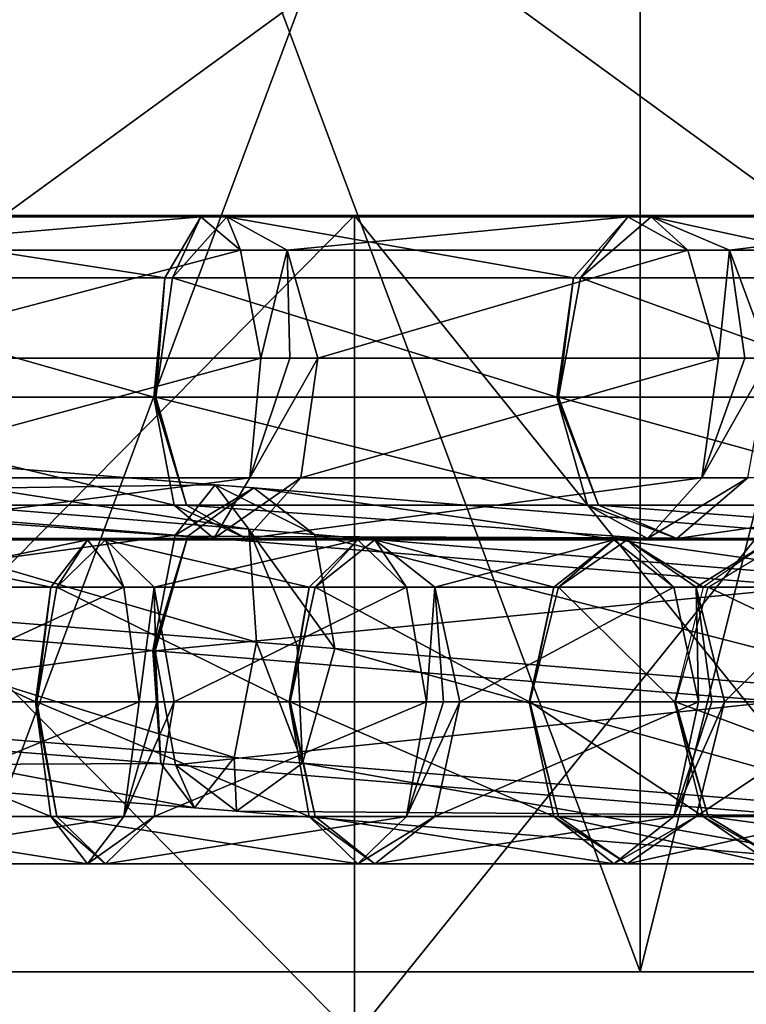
# Model space of a CAD drawing. Header units: millimetres. Extents: x -28.2 to 28.2, y -5.4 to 32.5.
# Tile 21 of 40: x 4.2 to 7.6, y 16.1 to 20.7. Entities that reach past the tile are written whole.
import ezdxf

# ---------------------------------------------------------------- set-up
doc = ezdxf.new("R2010")
doc.units = ezdxf.units.MM
doc.header["$LTSCALE"] = 81.481481
for name, color, linetype in [('10', 7, 'CONTINUOUS'), ('201', 7, 'CONTINUOUS'), ('202', 7, 'CONTINUOUS'), ('203', 7, 'CONTINUOUS'), ('204', 7, 'CONTINUOUS'), ('205', 7, 'CONTINUOUS'), ('206', 7, 'CONTINUOUS'), ('207', 7, 'CONTINUOUS'), ('208', 7, 'CONTINUOUS'), ('209', 7, 'CONTINUOUS'), ('210', 7, 'CONTINUOUS'), ('211', 7, 'CONTINUOUS'), ('212', 7, 'CONTINUOUS'), ('213', 7, 'CONTINUOUS'), ('214', 7, 'CONTINUOUS'), ('215', 7, 'CONTINUOUS'), ('216', 7, 'CONTINUOUS'), ('217', 7, 'CONTINUOUS'), ('272', 7, 'CONTINUOUS'), ('273', 7, 'CONTINUOUS'), ('274', 7, 'CONTINUOUS'), ('275', 7, 'CONTINUOUS'), ('276', 7, 'CONTINUOUS'), ('277', 7, 'CONTINUOUS'), ('3', 7, 'CONTINUOUS'), ('353', 7, 'CONTINUOUS'), ('354', 7, 'CONTINUOUS'), ('355', 7, 'CONTINUOUS'), ('356', 7, 'CONTINUOUS'), ('357', 7, 'CONTINUOUS'), ('358', 7, 'CONTINUOUS'), ('359', 7, 'CONTINUOUS'), ('360', 7, 'CONTINUOUS'), ('361', 7, 'CONTINUOUS'), ('362', 7, 'CONTINUOUS'), ('4', 7, 'CONTINUOUS'), ('5', 7, 'CONTINUOUS'), ('6', 7, 'CONTINUOUS'), ('7', 7, 'CONTINUOUS'), ('8', 7, 'CONTINUOUS')]:
    doc.layers.add(name, color=color, linetype=linetype)

msp = doc.modelspace()

# ---------------------------------------------------------------- linework, layer by layer
at = {"layer": '10', "color": 7, "linetype": 'Continuous'}
for points in [[(5.75, 19.8, -9.9593), (5.75, 16, -9.9593), (1.9969, 16, -11.3253), (5.75, 19.8, -9.9593)], [(1.9969, 19.8, -11.3253), (5.75, 19.8, -9.9593), (1.9969, 16, -11.3253), (1.9969, 19.8, -11.3253)], [(5.75, 19.8, -9.9593), (8.8095, 19.8, -7.3921), (5.75, 16, -9.9593), (5.75, 19.8, -9.9593)], [(8.8095, 19.8, -7.3921), (8.8095, 16, -7.3921), (5.75, 16, -9.9593), (8.8095, 19.8, -7.3921)]]:
    msp.add_3dface(points, dxfattribs=at)
at = {"layer": '201', "linetype": 'Continuous'}
for points in [[(3.1241, 18.0803, 11.2939), (3.2934, 18.3, 11.7964), (4.3455, 18.0803, 10.8825), (3.1241, 18.0803, 11.2939)], [(4.3455, 18.0803, 10.8825), (3.2934, 18.3, 11.7964), (4.5147, 18.3, 11.3851), (4.3455, 18.0803, 10.8825)], [(3.2934, 18.3, 11.7964), (3.4627, 18.0803, 12.299), (4.5147, 18.3, 11.3851), (3.2934, 18.3, 11.7964)], [(4.5147, 18.3, 11.3851), (3.4627, 18.0803, 12.299), (4.684, 18.0803, 11.8876), (4.5147, 18.3, 11.3851)], [(3.054, 17.55, 11.0857), (3.1241, 18.0803, 11.2939), (4.2753, 17.55, 10.6743), (3.054, 17.55, 11.0857)], [(4.2753, 17.55, 10.6743), (3.1241, 18.0803, 11.2939), (4.3455, 18.0803, 10.8825), (4.2753, 17.55, 10.6743)], [(3.4627, 18.0803, 12.299), (3.5328, 17.55, 12.5072), (4.684, 18.0803, 11.8876), (3.4627, 18.0803, 12.299)], [(4.684, 18.0803, 11.8876), (3.5328, 17.55, 12.5072), (4.7542, 17.55, 12.0958), (4.684, 18.0803, 11.8876)]]:
    msp.add_3dface(points, dxfattribs=at)
at = {"layer": '202', "linetype": 'Continuous'}
for points in [[(3.1241, 17.0197, 11.2939), (3.054, 17.55, 11.0857), (4.3455, 17.0197, 10.8825), (3.1241, 17.0197, 11.2939)], [(3.054, 17.55, 11.0857), (4.2753, 17.55, 10.6743), (4.3455, 17.0197, 10.8825), (3.054, 17.55, 11.0857)], [(4.7542, 17.55, 12.0958), (3.4627, 17.0197, 12.299), (4.684, 17.0197, 11.8876), (4.7542, 17.55, 12.0958)], [(3.5328, 17.55, 12.5072), (3.4627, 17.0197, 12.299), (4.7542, 17.55, 12.0958), (3.5328, 17.55, 12.5072)], [(4.5147, 16.8, 11.3851), (3.1241, 17.0197, 11.2939), (4.3455, 17.0197, 10.8825), (4.5147, 16.8, 11.3851)], [(3.2934, 16.8, 11.7964), (3.1241, 17.0197, 11.2939), (4.5147, 16.8, 11.3851), (3.2934, 16.8, 11.7964)], [(4.684, 17.0197, 11.8876), (3.2934, 16.8, 11.7964), (4.5147, 16.8, 11.3851), (4.684, 17.0197, 11.8876)], [(3.4627, 17.0197, 12.299), (3.2934, 16.8, 11.7964), (4.684, 17.0197, 11.8876), (3.4627, 17.0197, 12.299)]]:
    msp.add_3dface(points, dxfattribs=at)
at = {"layer": '203', "linetype": 'Continuous'}
for points in [[(4.3455, 18.0803, 10.8825), (4.5147, 18.3, 11.3851), (4.3736, 18.0803, 10.8712), (4.3455, 18.0803, 10.8825)], [(4.3736, 18.0803, 10.8712), (4.5147, 18.3, 11.3851), (4.5983, 18.3, 11.3515), (4.3736, 18.0803, 10.8712)], [(4.5147, 18.3, 11.3851), (4.684, 18.0803, 11.8876), (4.5983, 18.3, 11.3515), (4.5147, 18.3, 11.3851)], [(4.5983, 18.3, 11.3515), (4.684, 18.0803, 11.8876), (4.823, 18.0803, 11.8319), (4.5983, 18.3, 11.3515)], [(4.2753, 17.55, 10.6743), (4.3455, 18.0803, 10.8825), (4.278, 17.55, 10.6733), (4.2753, 17.55, 10.6743)], [(4.278, 17.55, 10.6733), (4.3455, 18.0803, 10.8825), (4.2806, 17.55, 10.6722), (4.278, 17.55, 10.6733)], [(4.2806, 17.55, 10.6722), (4.3455, 18.0803, 10.8825), (4.3736, 18.0803, 10.8712), (4.2806, 17.55, 10.6722)], [(4.684, 18.0803, 11.8876), (4.7542, 17.55, 12.0958), (4.823, 18.0803, 11.8319), (4.684, 18.0803, 11.8876)], [(4.823, 18.0803, 11.8319), (4.7542, 17.55, 12.0958), (4.836, 17.55, 12.0656), (4.823, 18.0803, 11.8319)], [(4.9161, 17.55, 12.0309), (4.823, 18.0803, 11.8319), (4.836, 17.55, 12.0656), (4.9161, 17.55, 12.0309)]]:
    msp.add_3dface(points, dxfattribs=at)
at = {"layer": '204', "linetype": 'Continuous'}
for points in [[(4.3455, 17.0197, 10.8825), (4.2753, 17.55, 10.6743), (4.3736, 17.0197, 10.8712), (4.3455, 17.0197, 10.8825)], [(4.2753, 17.55, 10.6743), (4.278, 17.55, 10.6733), (4.3736, 17.0197, 10.8712), (4.2753, 17.55, 10.6743)], [(4.278, 17.55, 10.6733), (4.2806, 17.55, 10.6722), (4.3736, 17.0197, 10.8712), (4.278, 17.55, 10.6733)], [(4.9161, 17.55, 12.0309), (4.684, 17.0197, 11.8876), (4.823, 17.0197, 11.8319), (4.9161, 17.55, 12.0309)], [(4.684, 17.0197, 11.8876), (4.9161, 17.55, 12.0309), (4.836, 17.55, 12.0656), (4.684, 17.0197, 11.8876)], [(4.7542, 17.55, 12.0958), (4.684, 17.0197, 11.8876), (4.836, 17.55, 12.0656), (4.7542, 17.55, 12.0958)], [(4.5983, 16.8, 11.3515), (4.3455, 17.0197, 10.8825), (4.3736, 17.0197, 10.8712), (4.5983, 16.8, 11.3515)], [(4.5147, 16.8, 11.3851), (4.3455, 17.0197, 10.8825), (4.5983, 16.8, 11.3515), (4.5147, 16.8, 11.3851)], [(4.823, 17.0197, 11.8319), (4.5147, 16.8, 11.3851), (4.5983, 16.8, 11.3515), (4.823, 17.0197, 11.8319)], [(4.684, 17.0197, 11.8876), (4.5147, 16.8, 11.3851), (4.823, 17.0197, 11.8319), (4.684, 17.0197, 11.8876)]]:
    msp.add_3dface(points, dxfattribs=at)
at = {"layer": '205', "linetype": 'Continuous'}
for points in [[(4.3736, 18.0803, 10.8712), (4.5983, 18.3, 11.3515), (5.541, 18.0803, 10.3251), (4.3736, 18.0803, 10.8712)], [(4.5983, 18.3, 11.3515), (4.823, 18.0803, 11.8319), (5.7657, 18.3, 10.8055), (4.5983, 18.3, 11.3515)], [(5.541, 18.0803, 10.3251), (4.5983, 18.3, 11.3515), (5.7657, 18.3, 10.8055), (5.541, 18.0803, 10.3251)], [(5.7657, 18.3, 10.8055), (4.823, 18.0803, 11.8319), (5.9904, 18.0803, 11.2859), (5.7657, 18.3, 10.8055)], [(4.2806, 17.55, 10.6722), (4.3736, 18.0803, 10.8712), (5.448, 17.55, 10.1261), (4.2806, 17.55, 10.6722)], [(5.448, 17.55, 10.1261), (4.3736, 18.0803, 10.8712), (5.541, 18.0803, 10.3251), (5.448, 17.55, 10.1261)], [(4.823, 18.0803, 11.8319), (4.9161, 17.55, 12.0309), (5.9904, 18.0803, 11.2859), (4.823, 18.0803, 11.8319)], [(5.9904, 18.0803, 11.2859), (4.9161, 17.55, 12.0309), (6.0835, 17.55, 11.4848), (5.9904, 18.0803, 11.2859)]]:
    msp.add_3dface(points, dxfattribs=at)
at = {"layer": '206', "linetype": 'Continuous'}
for points in [[(4.3736, 17.0197, 10.8712), (4.2806, 17.55, 10.6722), (5.541, 17.0197, 10.3251), (4.3736, 17.0197, 10.8712)], [(4.2806, 17.55, 10.6722), (5.448, 17.55, 10.1261), (5.541, 17.0197, 10.3251), (4.2806, 17.55, 10.6722)], [(6.0835, 17.55, 11.4848), (4.823, 17.0197, 11.8319), (5.9904, 17.0197, 11.2859), (6.0835, 17.55, 11.4848)], [(4.9161, 17.55, 12.0309), (4.823, 17.0197, 11.8319), (6.0835, 17.55, 11.4848), (4.9161, 17.55, 12.0309)], [(4.5983, 16.8, 11.3515), (4.3736, 17.0197, 10.8712), (5.7657, 16.8, 10.8055), (4.5983, 16.8, 11.3515)], [(5.7657, 16.8, 10.8055), (4.3736, 17.0197, 10.8712), (5.541, 17.0197, 10.3251), (5.7657, 16.8, 10.8055)], [(5.9904, 17.0197, 11.2859), (4.5983, 16.8, 11.3515), (5.7657, 16.8, 10.8055), (5.9904, 17.0197, 11.2859)], [(4.823, 17.0197, 11.8319), (4.5983, 16.8, 11.3515), (5.9904, 17.0197, 11.2859), (4.823, 17.0197, 11.8319)]]:
    msp.add_3dface(points, dxfattribs=at)
at = {"layer": '207', "linetype": 'Continuous'}
for points in [[(5.541, 18.0803, 10.3251), (5.7657, 18.3, 10.8055), (5.5678, 18.0803, 10.3107), (5.541, 18.0803, 10.3251)], [(5.5678, 18.0803, 10.3107), (5.7657, 18.3, 10.8055), (5.845, 18.3, 10.7628), (5.5678, 18.0803, 10.3107)], [(5.7657, 18.3, 10.8055), (5.9904, 18.0803, 11.2859), (5.845, 18.3, 10.7628), (5.7657, 18.3, 10.8055)], [(5.845, 18.3, 10.7628), (5.9904, 18.0803, 11.2859), (6.1223, 18.0803, 11.2149), (5.845, 18.3, 10.7628)], [(5.448, 17.55, 10.1261), (5.541, 18.0803, 10.3251), (5.4505, 17.55, 10.1249), (5.448, 17.55, 10.1261)], [(5.4505, 17.55, 10.1249), (5.541, 18.0803, 10.3251), (5.4529, 17.55, 10.1235), (5.4505, 17.55, 10.1249)], [(5.4529, 17.55, 10.1235), (5.541, 18.0803, 10.3251), (5.5678, 18.0803, 10.3107), (5.4529, 17.55, 10.1235)], [(5.9904, 18.0803, 11.2859), (6.0835, 17.55, 11.4848), (6.1223, 18.0803, 11.2149), (5.9904, 18.0803, 11.2859)], [(6.1223, 18.0803, 11.2149), (6.0835, 17.55, 11.4848), (6.1615, 17.55, 11.4457), (6.1223, 18.0803, 11.2149)], [(6.2371, 17.55, 11.4021), (6.1223, 18.0803, 11.2149), (6.1615, 17.55, 11.4457), (6.2371, 17.55, 11.4021)]]:
    msp.add_3dface(points, dxfattribs=at)
at = {"layer": '208', "linetype": 'Continuous'}
for points in [[(5.541, 17.0197, 10.3251), (5.448, 17.55, 10.1261), (5.5678, 17.0197, 10.3107), (5.541, 17.0197, 10.3251)], [(5.448, 17.55, 10.1261), (5.4505, 17.55, 10.1249), (5.5678, 17.0197, 10.3107), (5.448, 17.55, 10.1261)], [(5.4505, 17.55, 10.1249), (5.4529, 17.55, 10.1235), (5.5678, 17.0197, 10.3107), (5.4505, 17.55, 10.1249)], [(6.0835, 17.55, 11.4848), (5.9904, 17.0197, 11.2859), (6.1615, 17.55, 11.4457), (6.0835, 17.55, 11.4848)], [(5.9904, 17.0197, 11.2859), (6.2371, 17.55, 11.4021), (6.1615, 17.55, 11.4457), (5.9904, 17.0197, 11.2859)], [(6.2371, 17.55, 11.4021), (5.9904, 17.0197, 11.2859), (6.1223, 17.0197, 11.2149), (6.2371, 17.55, 11.4021)], [(5.845, 16.8, 10.7628), (5.541, 17.0197, 10.3251), (5.5678, 17.0197, 10.3107), (5.845, 16.8, 10.7628)], [(5.7657, 16.8, 10.8055), (5.541, 17.0197, 10.3251), (5.845, 16.8, 10.7628), (5.7657, 16.8, 10.8055)], [(6.1223, 17.0197, 11.2149), (5.7657, 16.8, 10.8055), (5.845, 16.8, 10.7628), (6.1223, 17.0197, 11.2149)], [(5.9904, 17.0197, 11.2859), (5.7657, 16.8, 10.8055), (6.1223, 17.0197, 11.2149), (5.9904, 17.0197, 11.2859)]]:
    msp.add_3dface(points, dxfattribs=at)
at = {"layer": '209', "linetype": 'Continuous'}
for points in [[(5.5678, 18.0803, 10.3107), (5.845, 18.3, 10.7628), (6.6728, 18.0803, 9.633), (5.5678, 18.0803, 10.3107)], [(6.6728, 18.0803, 9.633), (5.845, 18.3, 10.7628), (6.9501, 18.3, 10.0851), (6.6728, 18.0803, 9.633)], [(5.845, 18.3, 10.7628), (6.1223, 18.0803, 11.2149), (6.9501, 18.3, 10.0851), (5.845, 18.3, 10.7628)], [(6.9501, 18.3, 10.0851), (6.1223, 18.0803, 11.2149), (7.2273, 18.0803, 10.5371), (6.9501, 18.3, 10.0851)], [(5.4529, 17.55, 10.1235), (5.5678, 18.0803, 10.3107), (6.558, 17.55, 9.4457), (5.4529, 17.55, 10.1235)], [(6.558, 17.55, 9.4457), (5.5678, 18.0803, 10.3107), (6.6728, 18.0803, 9.633), (6.558, 17.55, 9.4457)], [(6.1223, 18.0803, 11.2149), (6.2371, 17.55, 11.4021), (7.2273, 18.0803, 10.5371), (6.1223, 18.0803, 11.2149)], [(7.2273, 18.0803, 10.5371), (6.2371, 17.55, 11.4021), (7.3422, 17.55, 10.7244), (7.2273, 18.0803, 10.5371)]]:
    msp.add_3dface(points, dxfattribs=at)
at = {"layer": '210', "linetype": 'Continuous'}
for points in [[(5.5678, 17.0197, 10.3107), (5.4529, 17.55, 10.1235), (6.6728, 17.0197, 9.633), (5.5678, 17.0197, 10.3107)], [(5.4529, 17.55, 10.1235), (6.558, 17.55, 9.4457), (6.6728, 17.0197, 9.633), (5.4529, 17.55, 10.1235)], [(7.3422, 17.55, 10.7244), (6.1223, 17.0197, 11.2149), (7.2273, 17.0197, 10.5371), (7.3422, 17.55, 10.7244)], [(6.2371, 17.55, 11.4021), (6.1223, 17.0197, 11.2149), (7.3422, 17.55, 10.7244), (6.2371, 17.55, 11.4021)], [(6.9501, 16.8, 10.0851), (5.5678, 17.0197, 10.3107), (6.6728, 17.0197, 9.633), (6.9501, 16.8, 10.0851)], [(5.845, 16.8, 10.7628), (5.5678, 17.0197, 10.3107), (6.9501, 16.8, 10.0851), (5.845, 16.8, 10.7628)], [(7.2273, 17.0197, 10.5371), (5.845, 16.8, 10.7628), (6.9501, 16.8, 10.0851), (7.2273, 17.0197, 10.5371)], [(6.1223, 17.0197, 11.2149), (5.845, 16.8, 10.7628), (7.2273, 17.0197, 10.5371), (6.1223, 17.0197, 11.2149)]]:
    msp.add_3dface(points, dxfattribs=at)
at = {"layer": '211', "linetype": 'Continuous'}
for points in [[(6.6728, 18.0803, 9.633), (6.9501, 18.3, 10.0851), (6.6937, 18.0803, 9.6188), (6.6728, 18.0803, 9.633)], [(6.6937, 18.0803, 9.6188), (6.9501, 18.3, 10.0851), (7.0122, 18.3, 10.0429), (6.6937, 18.0803, 9.6188)], [(6.9501, 18.3, 10.0851), (7.2273, 18.0803, 10.5371), (7.0122, 18.3, 10.0429), (6.9501, 18.3, 10.0851)], [(7.0122, 18.3, 10.0429), (7.2273, 18.0803, 10.5371), (7.3306, 18.0803, 10.467), (7.0122, 18.3, 10.0429)], [(6.558, 17.55, 9.4457), (6.6728, 18.0803, 9.633), (6.5599, 17.55, 9.4445), (6.558, 17.55, 9.4457)], [(6.5599, 17.55, 9.4445), (6.6728, 18.0803, 9.633), (6.5618, 17.55, 9.4431), (6.5599, 17.55, 9.4445)], [(6.5618, 17.55, 9.4431), (6.6728, 18.0803, 9.633), (6.6937, 18.0803, 9.6188), (6.5618, 17.55, 9.4431)], [(7.2273, 18.0803, 10.5371), (7.3422, 17.55, 10.7244), (7.3306, 18.0803, 10.467), (7.2273, 18.0803, 10.5371)], [(7.3306, 18.0803, 10.467), (7.3422, 17.55, 10.7244), (7.4033, 17.55, 10.6849), (7.3306, 18.0803, 10.467)], [(7.4625, 17.55, 10.6426), (7.3306, 18.0803, 10.467), (7.4033, 17.55, 10.6849), (7.4625, 17.55, 10.6426)]]:
    msp.add_3dface(points, dxfattribs=at)
at = {"layer": '212', "linetype": 'Continuous'}
for points in [[(6.558, 17.55, 9.4457), (6.5599, 17.55, 9.4445), (6.6937, 17.0197, 9.6188), (6.558, 17.55, 9.4457)], [(6.6728, 17.0197, 9.633), (6.558, 17.55, 9.4457), (6.6937, 17.0197, 9.6188), (6.6728, 17.0197, 9.633)], [(6.5599, 17.55, 9.4445), (6.5618, 17.55, 9.4431), (6.6937, 17.0197, 9.6188), (6.5599, 17.55, 9.4445)], [(7.4625, 17.55, 10.6426), (7.2273, 17.0197, 10.5371), (7.3306, 17.0197, 10.467), (7.4625, 17.55, 10.6426)], [(7.2273, 17.0197, 10.5371), (7.4625, 17.55, 10.6426), (7.4033, 17.55, 10.6849), (7.2273, 17.0197, 10.5371)], [(7.3422, 17.55, 10.7244), (7.2273, 17.0197, 10.5371), (7.4033, 17.55, 10.6849), (7.3422, 17.55, 10.7244)], [(7.0122, 16.8, 10.0429), (6.6728, 17.0197, 9.633), (6.6937, 17.0197, 9.6188), (7.0122, 16.8, 10.0429)], [(6.9501, 16.8, 10.0851), (6.6728, 17.0197, 9.633), (7.0122, 16.8, 10.0429), (6.9501, 16.8, 10.0851)], [(7.3306, 17.0197, 10.467), (6.9501, 16.8, 10.0851), (7.0122, 16.8, 10.0429), (7.3306, 17.0197, 10.467)], [(7.2273, 17.0197, 10.5371), (6.9501, 16.8, 10.0851), (7.3306, 17.0197, 10.467), (7.2273, 17.0197, 10.5371)]]:
    msp.add_3dface(points, dxfattribs=at)
at = {"layer": '213', "linetype": 'Continuous'}
for points in [[(6.6937, 18.0803, 9.6188), (7.0122, 18.3, 10.0429), (7.363, 18.0803, 9.1163), (6.6937, 18.0803, 9.6188)], [(7.363, 18.0803, 9.1163), (7.0122, 18.3, 10.0429), (7.6814, 18.3, 9.5404), (7.363, 18.0803, 9.1163)], [(7.0122, 18.3, 10.0429), (7.3306, 18.0803, 10.467), (7.6814, 18.3, 9.5404), (7.0122, 18.3, 10.0429)], [(7.6814, 18.3, 9.5404), (7.3306, 18.0803, 10.467), (7.9999, 18.0803, 9.9645), (7.6814, 18.3, 9.5404)], [(6.5618, 17.55, 9.4431), (6.6937, 18.0803, 9.6188), (7.2311, 17.55, 8.9406), (6.5618, 17.55, 9.4431)], [(7.2311, 17.55, 8.9406), (6.6937, 18.0803, 9.6188), (7.363, 18.0803, 9.1163), (7.2311, 17.55, 8.9406)], [(7.3306, 18.0803, 10.467), (7.4625, 17.55, 10.6426), (7.9999, 18.0803, 9.9645), (7.3306, 18.0803, 10.467)], [(7.9999, 18.0803, 9.9645), (7.4625, 17.55, 10.6426), (8.1317, 17.55, 10.1401), (7.9999, 18.0803, 9.9645)]]:
    msp.add_3dface(points, dxfattribs=at)
at = {"layer": '214', "linetype": 'Continuous'}
for points in [[(6.6937, 17.0197, 9.6188), (6.5618, 17.55, 9.4431), (7.363, 17.0197, 9.1163), (6.6937, 17.0197, 9.6188)], [(6.5618, 17.55, 9.4431), (7.2311, 17.55, 8.9406), (7.363, 17.0197, 9.1163), (6.5618, 17.55, 9.4431)], [(8.1317, 17.55, 10.1401), (7.3306, 17.0197, 10.467), (7.9999, 17.0197, 9.9645), (8.1317, 17.55, 10.1401)], [(7.4625, 17.55, 10.6426), (7.3306, 17.0197, 10.467), (8.1317, 17.55, 10.1401), (7.4625, 17.55, 10.6426)], [(7.6814, 16.8, 9.5404), (6.6937, 17.0197, 9.6188), (7.363, 17.0197, 9.1163), (7.6814, 16.8, 9.5404)], [(7.0122, 16.8, 10.0429), (6.6937, 17.0197, 9.6188), (7.6814, 16.8, 9.5404), (7.0122, 16.8, 10.0429)], [(7.9999, 17.0197, 9.9645), (7.0122, 16.8, 10.0429), (7.6814, 16.8, 9.5404), (7.9999, 17.0197, 9.9645)], [(7.3306, 17.0197, 10.467), (7.0122, 16.8, 10.0429), (7.9999, 17.0197, 9.9645), (7.3306, 17.0197, 10.467)]]:
    msp.add_3dface(points, dxfattribs=at)
at = {"layer": '215', "linetype": 'Continuous'}
for points in [[(7.3862, 17.0197, 9.0967), (7.2311, 17.55, 8.9406), (7.2333, 17.55, 8.9388), (7.3862, 17.0197, 9.0967)], [(7.363, 17.0197, 9.1163), (7.2311, 17.55, 8.9406), (7.3862, 17.0197, 9.0967), (7.363, 17.0197, 9.1163)], [(7.2354, 17.55, 8.937), (7.3862, 17.0197, 9.0967), (7.2333, 17.55, 8.9388), (7.2354, 17.55, 8.937)], [(7.7503, 16.8, 9.4823), (7.363, 17.0197, 9.1163), (7.3862, 17.0197, 9.0967), (7.7503, 16.8, 9.4823)], [(7.6814, 16.8, 9.5404), (7.363, 17.0197, 9.1163), (7.7503, 16.8, 9.4823), (7.6814, 16.8, 9.5404)]]:
    msp.add_3dface(points, dxfattribs=at)
at = {"layer": '216', "linetype": 'Continuous'}
for points in [[(7.7503, 18.3, 9.4823), (8.6516, 18.0803, 7.9021), (7.3862, 18.0803, 9.0967), (7.7503, 18.3, 9.4823)], [(8.5008, 17.55, 7.7424), (7.2354, 17.55, 8.937), (7.3862, 18.0803, 9.0967), (8.5008, 17.55, 7.7424)], [(8.6516, 18.0803, 7.9021), (8.5008, 17.55, 7.7424), (7.3862, 18.0803, 9.0967), (8.6516, 18.0803, 7.9021)]]:
    msp.add_3dface(points, dxfattribs=at)
at = {"layer": '217', "linetype": 'Continuous'}
for points in [[(7.3862, 17.0197, 9.0967), (7.2354, 17.55, 8.937), (8.6516, 17.0197, 7.9021), (7.3862, 17.0197, 9.0967)], [(7.2354, 17.55, 8.937), (8.5008, 17.55, 7.7424), (8.6516, 17.0197, 7.9021), (7.2354, 17.55, 8.937)], [(9.0157, 16.8, 8.2877), (7.3862, 17.0197, 9.0967), (8.6516, 17.0197, 7.9021), (9.0157, 16.8, 8.2877)], [(7.7503, 16.8, 9.4823), (7.3862, 17.0197, 9.0967), (9.0157, 16.8, 8.2877), (7.7503, 16.8, 9.4823)]]:
    msp.add_3dface(points, dxfattribs=at)
at = {"layer": '272', "linetype": 'Continuous'}
for points in [[(4.9787, 18.3172, -10.6003), (8.1651, 18.3041, -9.1184), (5.284, 18.54, -11.0324), (4.9787, 18.3172, -10.6003)], [(5.284, 18.54, -11.0324), (8.4471, 18.0886, -9.5695), (5.566, 18.3245, -11.4835), (5.284, 18.54, -11.0324)], [(8.1651, 18.3041, -9.1184), (8.4471, 18.0886, -9.5695), (5.284, 18.54, -11.0324), (8.1651, 18.3041, -9.1184)], [(8.4471, 18.0886, -9.5695), (8.5408, 17.561, -9.7755), (5.566, 18.3245, -11.4835), (8.4471, 18.0886, -9.5695)], [(5.566, 18.3245, -11.4835), (8.5408, 17.561, -9.7755), (5.6596, 17.797, -11.6894), (5.566, 18.3245, -11.4835)], [(4.829, 17.7866, -10.4404), (7.8598, 18.0813, -8.6863), (4.9787, 18.3172, -10.6003), (4.829, 17.7866, -10.4404)], [(7.8598, 18.0813, -8.6863), (8.1651, 18.3041, -9.1184), (4.9787, 18.3172, -10.6003), (7.8598, 18.0813, -8.6863)], [(7.7102, 17.5507, -8.5264), (7.8598, 18.0813, -8.6863), (4.829, 17.7866, -10.4404), (7.7102, 17.5507, -8.5264)]]:
    msp.add_3dface(points, dxfattribs=at)
at = {"layer": '273', "linetype": 'Continuous'}
for points in [[(7.7102, 17.5507, -8.5264), (4.829, 17.7866, -10.4404), (4.9227, 17.259, -10.6464), (7.7102, 17.5507, -8.5264)], [(5.6596, 17.797, -11.6894), (8.3911, 17.0304, -9.6156), (5.51, 17.2664, -11.5296), (5.6596, 17.797, -11.6894)], [(8.5408, 17.561, -9.7755), (8.3911, 17.0304, -9.6156), (5.6596, 17.797, -11.6894), (8.5408, 17.561, -9.7755)], [(7.8038, 17.0231, -8.7324), (7.7102, 17.5507, -8.5264), (4.9227, 17.259, -10.6464), (7.8038, 17.0231, -8.7324)], [(5.2047, 17.0435, -11.0975), (7.8038, 17.0231, -8.7324), (4.9227, 17.259, -10.6464), (5.2047, 17.0435, -11.0975)], [(5.51, 17.2664, -11.5296), (8.0858, 16.8076, -9.1835), (5.2047, 17.0435, -11.0975), (5.51, 17.2664, -11.5296)], [(8.3911, 17.0304, -9.6156), (8.0858, 16.8076, -9.1835), (5.51, 17.2664, -11.5296), (8.3911, 17.0304, -9.6156)], [(8.0858, 16.8076, -9.1835), (7.8038, 17.0231, -8.7324), (5.2047, 17.0435, -11.0975), (8.0858, 16.8076, -9.1835)]]:
    msp.add_3dface(points, dxfattribs=at)
at = {"layer": '274', "linetype": 'Continuous'}
for points in [[(4.9213, 18.3218, -10.6284), (5.284, 18.54, -11.0324), (5.1051, 18.5545, -11.1199), (4.9213, 18.3218, -10.6284)], [(5.1051, 18.5545, -11.1199), (5.566, 18.3245, -11.4835), (5.261, 18.3493, -11.6328), (5.1051, 18.5545, -11.1199)], [(5.284, 18.54, -11.0324), (5.566, 18.3245, -11.4835), (5.1051, 18.5545, -11.1199), (5.284, 18.54, -11.0324)], [(4.9787, 18.3172, -10.6003), (5.284, 18.54, -11.0324), (4.9213, 18.3218, -10.6284), (4.9787, 18.3172, -10.6003)], [(4.8172, 17.7875, -10.4462), (4.9787, 18.3172, -10.6003), (4.9213, 18.3218, -10.6284), (4.8172, 17.7875, -10.4462)], [(5.2976, 17.8263, -11.8667), (5.261, 18.3493, -11.6328), (5.4844, 17.8112, -11.79), (5.2976, 17.8263, -11.8667)], [(5.261, 18.3493, -11.6328), (5.6596, 17.797, -11.6894), (5.4844, 17.8112, -11.79), (5.261, 18.3493, -11.6328)], [(5.566, 18.3245, -11.4835), (5.6596, 17.797, -11.6894), (5.261, 18.3493, -11.6328), (5.566, 18.3245, -11.4835)], [(4.8233, 17.7871, -10.4437), (4.9787, 18.3172, -10.6003), (4.8172, 17.7875, -10.4462), (4.8233, 17.7871, -10.4437)], [(4.829, 17.7866, -10.4404), (4.9787, 18.3172, -10.6003), (4.8233, 17.7871, -10.4437), (4.829, 17.7866, -10.4404)]]:
    msp.add_3dface(points, dxfattribs=at)
at = {"layer": '275', "linetype": 'Continuous'}
for points in [[(5.2976, 17.8263, -11.8667), (5.51, 17.2664, -11.5296), (5.1934, 17.292, -11.6845), (5.2976, 17.8263, -11.8667)], [(5.51, 17.2664, -11.5296), (5.2976, 17.8263, -11.8667), (5.4844, 17.8112, -11.79), (5.51, 17.2664, -11.5296)], [(4.8233, 17.7871, -10.4437), (4.8172, 17.7875, -10.4462), (4.8538, 17.2646, -10.6801), (4.8233, 17.7871, -10.4437)], [(4.829, 17.7866, -10.4404), (4.8233, 17.7871, -10.4437), (4.8538, 17.2646, -10.6801), (4.829, 17.7866, -10.4404)], [(4.9227, 17.259, -10.6464), (4.829, 17.7866, -10.4404), (4.8538, 17.2646, -10.6801), (4.9227, 17.259, -10.6464)], [(5.6596, 17.797, -11.6894), (5.51, 17.2664, -11.5296), (5.4844, 17.8112, -11.79), (5.6596, 17.797, -11.6894)], [(5.1934, 17.292, -11.6845), (5.2047, 17.0435, -11.0975), (5.0096, 17.0593, -11.193), (5.1934, 17.292, -11.6845)], [(5.51, 17.2664, -11.5296), (5.2047, 17.0435, -11.0975), (5.1934, 17.292, -11.6845), (5.51, 17.2664, -11.5296)], [(5.0096, 17.0593, -11.193), (4.9227, 17.259, -10.6464), (4.8538, 17.2646, -10.6801), (5.0096, 17.0593, -11.193)], [(5.2047, 17.0435, -11.0975), (4.9227, 17.259, -10.6464), (5.0096, 17.0593, -11.193), (5.2047, 17.0435, -11.0975)]]:
    msp.add_3dface(points, dxfattribs=at)
at = {"layer": '276', "linetype": 'Continuous'}
for points in [[(2.4942, 18.5168, -11.4439), (5.1051, 18.5545, -11.1199), (2.678, 18.7494, -11.9354), (2.4942, 18.5168, -11.4439)], [(2.678, 18.7494, -11.9354), (5.261, 18.3493, -11.6328), (2.8339, 18.5442, -12.4483), (2.678, 18.7494, -11.9354)], [(5.1051, 18.5545, -11.1199), (5.261, 18.3493, -11.6328), (2.678, 18.7494, -11.9354), (5.1051, 18.5545, -11.1199)], [(4.9213, 18.3218, -10.6284), (5.1051, 18.5545, -11.1199), (2.4942, 18.5168, -11.4439), (4.9213, 18.3218, -10.6284)], [(2.3901, 17.9825, -11.2617), (4.9213, 18.3218, -10.6284), (2.4942, 18.5168, -11.4439), (2.3901, 17.9825, -11.2617)], [(5.261, 18.3493, -11.6328), (5.2976, 17.8263, -11.8667), (2.8339, 18.5442, -12.4483), (5.261, 18.3493, -11.6328)], [(2.8339, 18.5442, -12.4483), (5.2976, 17.8263, -11.8667), (2.8705, 18.0212, -12.6822), (2.8339, 18.5442, -12.4483)], [(4.8172, 17.7875, -10.4462), (4.9213, 18.3218, -10.6284), (2.3901, 17.9825, -11.2617), (4.8172, 17.7875, -10.4462)]]:
    msp.add_3dface(points, dxfattribs=at)
at = {"layer": '277', "linetype": 'Continuous'}
for points in [[(2.8705, 18.0212, -12.6822), (5.1934, 17.292, -11.6845), (2.7664, 17.4869, -12.5), (2.8705, 18.0212, -12.6822)], [(5.2976, 17.8263, -11.8667), (5.1934, 17.292, -11.6845), (2.8705, 18.0212, -12.6822), (5.2976, 17.8263, -11.8667)], [(4.8172, 17.7875, -10.4462), (2.3901, 17.9825, -11.2617), (2.4267, 17.4595, -11.4956), (4.8172, 17.7875, -10.4462)], [(4.8538, 17.2646, -10.6801), (4.8172, 17.7875, -10.4462), (2.4267, 17.4595, -11.4956), (4.8538, 17.2646, -10.6801)], [(2.5825, 17.2543, -12.0085), (4.8538, 17.2646, -10.6801), (2.4267, 17.4595, -11.4956), (2.5825, 17.2543, -12.0085)], [(2.7664, 17.4869, -12.5), (5.0096, 17.0593, -11.193), (2.5825, 17.2543, -12.0085), (2.7664, 17.4869, -12.5)], [(5.1934, 17.292, -11.6845), (5.0096, 17.0593, -11.193), (2.7664, 17.4869, -12.5), (5.1934, 17.292, -11.6845)], [(5.0096, 17.0593, -11.193), (4.8538, 17.2646, -10.6801), (2.5825, 17.2543, -12.0085), (5.0096, 17.0593, -11.193)]]:
    msp.add_3dface(points, dxfattribs=at)
at = {"layer": '3', "color": 7, "linetype": 'Continuous'}
for points in [[(4.128, 22.5, 12.3272), (7.8288, 19.8, 10.3784), (7.8288, 22.5, 10.3784), (4.128, 22.5, 12.3272)], [(4.128, 19.8, 12.3272), (7.8288, 19.8, 10.3784), (4.128, 22.5, 12.3272), (4.128, 19.8, 12.3272)], [(4.128, 19.8, -12.3272), (7.8288, 22.5, -10.3784), (7.8288, 19.8, -10.3784), (4.128, 19.8, -12.3272)], [(4.128, 22.5, -12.3272), (7.8288, 22.5, -10.3784), (4.128, 19.8, -12.3272), (4.128, 22.5, -12.3272)]]:
    msp.add_3dface(points, dxfattribs=at)
at = {"layer": '353', "linetype": 'Continuous'}
for points in [[(2.886, 19.5128, 11.2888), (3.0524, 19.7946, 11.7604), (4.8733, 19.5128, 10.5876), (2.886, 19.5128, 11.2888)], [(4.8733, 19.5128, 10.5876), (3.0524, 19.7946, 11.7604), (5.0397, 19.7946, 11.0592), (4.8733, 19.5128, 10.5876)], [(3.0524, 19.7946, 11.7604), (3.2364, 19.6402, 12.2818), (5.0397, 19.7946, 11.0592), (3.0524, 19.7946, 11.7604)], [(5.0397, 19.7946, 11.0592), (3.2364, 19.6402, 12.2818), (5.2237, 19.6402, 11.5806), (5.0397, 19.7946, 11.0592)], [(3.2364, 19.6402, 12.2818), (3.3302, 19.1401, 12.5476), (5.2237, 19.6402, 11.5806), (3.2364, 19.6402, 12.2818)], [(5.2237, 19.6402, 11.5806), (3.3302, 19.1401, 12.5476), (5.3174, 19.1401, 11.8464), (5.2237, 19.6402, 11.5806)], [(2.8347, 18.9599, 11.1433), (2.886, 19.5128, 11.2888), (4.8219, 18.9599, 10.4421), (2.8347, 18.9599, 11.1433)], [(4.8219, 18.9599, 10.4421), (2.886, 19.5128, 11.2888), (4.8733, 19.5128, 10.5876), (4.8219, 18.9599, 10.4421)]]:
    msp.add_3dface(points, dxfattribs=at)
at = {"layer": '354', "linetype": 'Continuous'}
for points in [[(5.3174, 19.1401, 11.8464), (3.2788, 18.5872, 12.402), (5.2661, 18.5872, 11.7008), (5.3174, 19.1401, 11.8464)], [(3.3302, 19.1401, 12.5476), (3.2788, 18.5872, 12.402), (5.3174, 19.1401, 11.8464), (3.3302, 19.1401, 12.5476)], [(2.8347, 18.9599, 11.1433), (4.8219, 18.9599, 10.4421), (4.9157, 18.4598, 10.7078), (2.8347, 18.9599, 11.1433)], [(2.9284, 18.4598, 11.409), (2.8347, 18.9599, 11.1433), (4.9157, 18.4598, 10.7078), (2.9284, 18.4598, 11.409)], [(3.2788, 18.5872, 12.402), (3.1124, 18.3054, 11.9304), (5.2661, 18.5872, 11.7008), (3.2788, 18.5872, 12.402)], [(5.2661, 18.5872, 11.7008), (3.1124, 18.3054, 11.9304), (5.0997, 18.3054, 11.2292), (5.2661, 18.5872, 11.7008)], [(5.0997, 18.3054, 11.2292), (2.9284, 18.4598, 11.409), (4.9157, 18.4598, 10.7078), (5.0997, 18.3054, 11.2292)], [(3.1124, 18.3054, 11.9304), (2.9284, 18.4598, 11.409), (5.0997, 18.3054, 11.2292), (3.1124, 18.3054, 11.9304)]]:
    msp.add_3dface(points, dxfattribs=at)
at = {"layer": '355', "linetype": 'Continuous'}
for points in [[(4.8733, 19.5128, 10.5876), (5.0397, 19.7946, 11.0592), (4.909, 19.5128, 10.5711), (4.8733, 19.5128, 10.5876)], [(4.909, 19.5128, 10.5711), (5.0397, 19.7946, 11.0592), (5.1605, 19.7946, 11.0034), (4.909, 19.5128, 10.5711)], [(5.0397, 19.7946, 11.0592), (5.2237, 19.6402, 11.5806), (5.1605, 19.7946, 11.0034), (5.0397, 19.7946, 11.0592)], [(5.1605, 19.7946, 11.0034), (5.2237, 19.6402, 11.5806), (5.4385, 19.6402, 11.4813), (5.1605, 19.7946, 11.0034)], [(5.2237, 19.6402, 11.5806), (5.3174, 19.1401, 11.8464), (5.4385, 19.6402, 11.4813), (5.2237, 19.6402, 11.5806)], [(5.4385, 19.6402, 11.4813), (5.3174, 19.1401, 11.8464), (5.4517, 19.1401, 11.7918), (5.4385, 19.6402, 11.4813)], [(5.5802, 19.1401, 11.7249), (5.4385, 19.6402, 11.4813), (5.4517, 19.1401, 11.7918), (5.5802, 19.1401, 11.7249)], [(4.8219, 18.9599, 10.4421), (4.8733, 19.5128, 10.5876), (4.8268, 18.9599, 10.4401), (4.8219, 18.9599, 10.4421)], [(4.8268, 18.9599, 10.4401), (4.8733, 19.5128, 10.5876), (4.8314, 18.9599, 10.4377), (4.8268, 18.9599, 10.4401)], [(4.8314, 18.9599, 10.4377), (4.8733, 19.5128, 10.5876), (4.909, 19.5128, 10.5711), (4.8314, 18.9599, 10.4377)]]:
    msp.add_3dface(points, dxfattribs=at)
at = {"layer": '356', "linetype": 'Continuous'}
for points in [[(5.5802, 19.1401, 11.7249), (5.2661, 18.5872, 11.7008), (5.5026, 18.5872, 11.5914), (5.5802, 19.1401, 11.7249)], [(5.3174, 19.1401, 11.8464), (5.2661, 18.5872, 11.7008), (5.4517, 19.1401, 11.7918), (5.3174, 19.1401, 11.8464)], [(5.2661, 18.5872, 11.7008), (5.5802, 19.1401, 11.7249), (5.4517, 19.1401, 11.7918), (5.2661, 18.5872, 11.7008)], [(4.9157, 18.4598, 10.7078), (4.8219, 18.9599, 10.4421), (4.9731, 18.4598, 10.6813), (4.9157, 18.4598, 10.7078)], [(4.8219, 18.9599, 10.4421), (4.8268, 18.9599, 10.4401), (4.9731, 18.4598, 10.6813), (4.8219, 18.9599, 10.4421)], [(4.8268, 18.9599, 10.4401), (4.8314, 18.9599, 10.4377), (4.9731, 18.4598, 10.6813), (4.8268, 18.9599, 10.4401)], [(5.5026, 18.5872, 11.5914), (5.0997, 18.3054, 11.2292), (5.2511, 18.3054, 11.1592), (5.5026, 18.5872, 11.5914)], [(5.2661, 18.5872, 11.7008), (5.0997, 18.3054, 11.2292), (5.5026, 18.5872, 11.5914), (5.2661, 18.5872, 11.7008)], [(5.2511, 18.3054, 11.1592), (4.9157, 18.4598, 10.7078), (4.9731, 18.4598, 10.6813), (5.2511, 18.3054, 11.1592)], [(5.0997, 18.3054, 11.2292), (4.9157, 18.4598, 10.7078), (5.2511, 18.3054, 11.1592), (5.0997, 18.3054, 11.2292)]]:
    msp.add_3dface(points, dxfattribs=at)
at = {"layer": '357', "linetype": 'Continuous'}
for points in [[(4.909, 19.5128, 10.5711), (5.1605, 19.7946, 11.0034), (6.7634, 19.5128, 9.4923), (4.909, 19.5128, 10.5711)], [(6.7634, 19.5128, 9.4923), (5.1605, 19.7946, 11.0034), (7.0149, 19.7946, 9.9245), (6.7634, 19.5128, 9.4923)], [(5.1605, 19.7946, 11.0034), (5.4385, 19.6402, 11.4813), (7.0149, 19.7946, 9.9245), (5.1605, 19.7946, 11.0034)], [(7.0149, 19.7946, 9.9245), (5.4385, 19.6402, 11.4813), (7.2929, 19.6402, 10.4024), (7.0149, 19.7946, 9.9245)], [(5.4385, 19.6402, 11.4813), (5.5802, 19.1401, 11.7249), (7.2929, 19.6402, 10.4024), (5.4385, 19.6402, 11.4813)], [(7.2929, 19.6402, 10.4024), (5.5802, 19.1401, 11.7249), (7.4346, 19.1401, 10.646), (7.2929, 19.6402, 10.4024)], [(4.8314, 18.9599, 10.4377), (4.909, 19.5128, 10.5711), (6.6858, 18.9599, 9.3589), (4.8314, 18.9599, 10.4377)], [(6.6858, 18.9599, 9.3589), (4.909, 19.5128, 10.5711), (6.7634, 19.5128, 9.4923), (6.6858, 18.9599, 9.3589)]]:
    msp.add_3dface(points, dxfattribs=at)
at = {"layer": '358', "linetype": 'Continuous'}
for points in [[(5.5802, 19.1401, 11.7249), (5.5026, 18.5872, 11.5914), (7.4346, 19.1401, 10.646), (5.5802, 19.1401, 11.7249)], [(7.4346, 19.1401, 10.646), (5.5026, 18.5872, 11.5914), (7.357, 18.5872, 10.5126), (7.4346, 19.1401, 10.646)], [(4.8314, 18.9599, 10.4377), (6.6858, 18.9599, 9.3589), (6.8275, 18.4598, 9.6024), (4.8314, 18.9599, 10.4377)], [(4.9731, 18.4598, 10.6813), (4.8314, 18.9599, 10.4377), (6.8275, 18.4598, 9.6024), (4.9731, 18.4598, 10.6813)], [(5.5026, 18.5872, 11.5914), (5.2511, 18.3054, 11.1592), (7.357, 18.5872, 10.5126), (5.5026, 18.5872, 11.5914)], [(7.357, 18.5872, 10.5126), (5.2511, 18.3054, 11.1592), (7.1055, 18.3054, 10.0803), (7.357, 18.5872, 10.5126)], [(5.2511, 18.3054, 11.1592), (4.9731, 18.4598, 10.6813), (7.1055, 18.3054, 10.0803), (5.2511, 18.3054, 11.1592)], [(7.1055, 18.3054, 10.0803), (4.9731, 18.4598, 10.6813), (6.8275, 18.4598, 9.6024), (7.1055, 18.3054, 10.0803)]]:
    msp.add_3dface(points, dxfattribs=at)
at = {"layer": '359', "linetype": 'Continuous'}
for points in [[(6.7634, 19.5128, 9.4923), (7.0149, 19.7946, 9.9245), (6.7954, 19.5128, 9.4694), (6.7634, 19.5128, 9.4923)], [(6.7954, 19.5128, 9.4694), (7.0149, 19.7946, 9.9245), (7.1231, 19.7946, 9.8472), (6.7954, 19.5128, 9.4694)], [(7.0149, 19.7946, 9.9245), (7.2929, 19.6402, 10.4024), (7.1231, 19.7946, 9.8472), (7.0149, 19.7946, 9.9245)], [(7.1231, 19.7946, 9.8472), (7.2929, 19.6402, 10.4024), (7.4855, 19.6402, 10.2648), (7.1231, 19.7946, 9.8472)], [(7.2929, 19.6402, 10.4024), (7.4346, 19.1401, 10.646), (7.4855, 19.6402, 10.2648), (7.2929, 19.6402, 10.4024)], [(7.4855, 19.6402, 10.2648), (7.4346, 19.1401, 10.646), (7.5563, 19.1401, 10.5673), (7.4855, 19.6402, 10.2648)], [(7.6701, 19.1401, 10.4776), (7.4855, 19.6402, 10.2648), (7.5563, 19.1401, 10.5673), (7.6701, 19.1401, 10.4776)], [(6.6858, 18.9599, 9.3589), (6.7634, 19.5128, 9.4923), (6.6902, 18.9599, 9.356), (6.6858, 18.9599, 9.3589)], [(6.6902, 18.9599, 9.356), (6.7634, 19.5128, 9.4923), (6.6943, 18.9599, 9.3528), (6.6902, 18.9599, 9.356)], [(6.6943, 18.9599, 9.3528), (6.7634, 19.5128, 9.4923), (6.7954, 19.5128, 9.4694), (6.6943, 18.9599, 9.3528)]]:
    msp.add_3dface(points, dxfattribs=at)
at = {"layer": '360', "linetype": 'Continuous'}
for points in [[(7.6701, 19.1401, 10.4776), (7.357, 18.5872, 10.5126), (7.569, 18.5872, 10.361), (7.6701, 19.1401, 10.4776)], [(7.4346, 19.1401, 10.646), (7.357, 18.5872, 10.5126), (7.5563, 19.1401, 10.5673), (7.4346, 19.1401, 10.646)], [(7.357, 18.5872, 10.5126), (7.6701, 19.1401, 10.4776), (7.5563, 19.1401, 10.5673), (7.357, 18.5872, 10.5126)], [(6.8275, 18.4598, 9.6024), (6.6858, 18.9599, 9.3589), (6.8789, 18.4598, 9.5657), (6.8275, 18.4598, 9.6024)], [(6.6858, 18.9599, 9.3589), (6.6902, 18.9599, 9.356), (6.8789, 18.4598, 9.5657), (6.6858, 18.9599, 9.3589)], [(6.6902, 18.9599, 9.356), (6.6943, 18.9599, 9.3528), (6.8789, 18.4598, 9.5657), (6.6902, 18.9599, 9.356)], [(7.569, 18.5872, 10.361), (7.1055, 18.3054, 10.0803), (7.2412, 18.3054, 9.9833), (7.569, 18.5872, 10.361)], [(7.357, 18.5872, 10.5126), (7.1055, 18.3054, 10.0803), (7.569, 18.5872, 10.361), (7.357, 18.5872, 10.5126)], [(7.2412, 18.3054, 9.9833), (6.8275, 18.4598, 9.6024), (6.8789, 18.4598, 9.5657), (7.2412, 18.3054, 9.9833)], [(7.1055, 18.3054, 10.0803), (6.8275, 18.4598, 9.6024), (7.2412, 18.3054, 9.9833), (7.1055, 18.3054, 10.0803)]]:
    msp.add_3dface(points, dxfattribs=at)
at = {"layer": '361', "linetype": 'Continuous'}
for points in [[(6.7954, 19.5128, 9.4694), (7.1231, 19.7946, 9.8472), (8.4159, 19.5128, 8.0634), (6.7954, 19.5128, 9.4694)], [(8.4159, 19.5128, 8.0634), (7.1231, 19.7946, 9.8472), (8.7437, 19.7946, 8.4412), (8.4159, 19.5128, 8.0634)], [(7.1231, 19.7946, 9.8472), (7.4855, 19.6402, 10.2648), (8.7437, 19.7946, 8.4412), (7.1231, 19.7946, 9.8472)], [(8.7437, 19.7946, 8.4412), (7.4855, 19.6402, 10.2648), (9.106, 19.6402, 8.8588), (8.7437, 19.7946, 8.4412)], [(7.4855, 19.6402, 10.2648), (7.6701, 19.1401, 10.4776), (9.106, 19.6402, 8.8588), (7.4855, 19.6402, 10.2648)], [(6.6943, 18.9599, 9.3528), (6.7954, 19.5128, 9.4694), (8.3148, 18.9599, 7.9468), (6.6943, 18.9599, 9.3528)], [(8.3148, 18.9599, 7.9468), (6.7954, 19.5128, 9.4694), (8.4159, 19.5128, 8.0634), (8.3148, 18.9599, 7.9468)]]:
    msp.add_3dface(points, dxfattribs=at)
at = {"layer": '362', "linetype": 'Continuous'}
for points in [[(6.6943, 18.9599, 9.3528), (8.3148, 18.9599, 7.9468), (8.4994, 18.4598, 8.1597), (6.6943, 18.9599, 9.3528)], [(6.8789, 18.4598, 9.5657), (6.6943, 18.9599, 9.3528), (8.4994, 18.4598, 8.1597), (6.8789, 18.4598, 9.5657)], [(9.1895, 18.5872, 8.9551), (7.2412, 18.3054, 9.9833), (8.8618, 18.3054, 8.5773), (9.1895, 18.5872, 8.9551)], [(7.569, 18.5872, 10.361), (7.2412, 18.3054, 9.9833), (9.1895, 18.5872, 8.9551), (7.569, 18.5872, 10.361)], [(8.8618, 18.3054, 8.5773), (6.8789, 18.4598, 9.5657), (8.4994, 18.4598, 8.1597), (8.8618, 18.3054, 8.5773)], [(7.2412, 18.3054, 9.9833), (6.8789, 18.4598, 9.5657), (8.8618, 18.3054, 8.5773), (7.2412, 18.3054, 9.9833)]]:
    msp.add_3dface(points, dxfattribs=at)
at = {"layer": '4', "color": 7, "linetype": 'Continuous'}
for points in [[(9.2388, 16.3, 3.8268), (10, 16.3), (-9.2388, 16.3, 3.8268), (9.2388, 16.3, 3.8268)], [(-9.2388, 16.3, 3.8268), (10, 16.3), (-5.5, 16.3, 1.25), (-9.2388, 16.3, 3.8268)], [(9.2388, 16.3, 3.8268), (-9.2388, 16.3, 3.8268), (-0.3863, 16.3, 5.5112), (9.2388, 16.3, 3.8268)], [(-5.5, 16.3, 1.25), (10, 16.3), (-3.875, 16.3, 0.8146), (-5.5, 16.3, 1.25)], [(9.2388, 16.3, -3.8268), (0.3863, 16.3, -5.5112), (-3.875, 16.3, -4.8146), (9.2388, 16.3, -3.8268)], [(-2.6854, 16.3, -3.625), (9.2388, 16.3, -3.8268), (-3.875, 16.3, -4.8146), (-2.6854, 16.3, -3.625)], [(-3.875, 16.3, 0.8146), (10, 16.3), (-2.6854, 16.3, -0.375), (-3.875, 16.3, 0.8146)], [(3.8269, 16.3, 9.2388), (7.071, 16.3, 7.0711), (-3.8269, 16.3, 9.2388), (3.8269, 16.3, 9.2388)], [(-3.8269, 16.3, 9.2388), (7.071, 16.3, 7.0711), (0.3863, 16.3, 7.8888), (-3.8269, 16.3, 9.2388)], [(10, 16.3), (9.2388, 16.3, -3.8268), (-2.6854, 16.3, -0.375), (10, 16.3)], [(-2.6854, 16.3, -0.375), (9.2388, 16.3, -3.8268), (-2.25, 16.3, -2), (-2.6854, 16.3, -0.375)], [(-2.25, 16.3, -2), (9.2388, 16.3, -3.8268), (-2.6854, 16.3, -3.625), (-2.25, 16.3, -2)], [(0.3863, 16.3, 5.5112), (9.2388, 16.3, 3.8268), (-0.3863, 16.3, 5.5112), (0.3863, 16.3, 5.5112)], [(9.2388, 16.3, -3.8268), (7.071, 16.3, -7.0711), (0.3863, 16.3, -5.5112), (9.2388, 16.3, -3.8268)], [(0.3863, 16.3, 7.8888), (7.071, 16.3, 7.0711), (1.0113, 16.3, 7.4347), (0.3863, 16.3, 7.8888)], [(0.3863, 16.3, -5.5112), (7.071, 16.3, -7.0711), (1.0113, 16.3, -5.9653), (0.3863, 16.3, -5.5112)], [(1.0113, 16.3, 5.9653), (9.2388, 16.3, 3.8268), (0.3863, 16.3, 5.5112), (1.0113, 16.3, 5.9653)], [(1.25, 16.3, -6.7), (7.071, 16.3, -7.0711), (1.0113, 16.3, -7.4347), (1.25, 16.3, -6.7)], [(7.071, 16.3, -7.0711), (1.25, 16.3, -6.7), (1.0113, 16.3, -5.9653), (7.071, 16.3, -7.0711)], [(7.071, 16.3, -7.0711), (3.8269, 16.3, -9.2388), (1.0113, 16.3, -7.4347), (7.071, 16.3, -7.0711)], [(7.071, 16.3, 7.0711), (1.25, 16.3, 6.7), (1.0113, 16.3, 7.4347), (7.071, 16.3, 7.0711)], [(1.25, 16.3, 6.7), (9.2388, 16.3, 3.8268), (1.0113, 16.3, 5.9653), (1.25, 16.3, 6.7)], [(7.071, 16.3, 7.0711), (9.2388, 16.3, 3.8268), (1.25, 16.3, 6.7), (7.071, 16.3, 7.0711)]]:
    msp.add_3dface(points, dxfattribs=at)
at = {"layer": '5', "color": 7, "linetype": 'Continuous'}
for points in [[(7.0711, 25, 7.0711), (3.8269, 16.3, 9.2388), (3.8268, 25, 9.2388), (7.0711, 25, 7.0711)], [(7.071, 16.3, 7.0711), (3.8269, 16.3, 9.2388), (7.0711, 25, 7.0711), (7.071, 16.3, 7.0711)], [(9.2388, 16.3, 3.8268), (7.071, 16.3, 7.0711), (9.2388, 25, 3.8268), (9.2388, 16.3, 3.8268)], [(9.2388, 25, 3.8268), (7.071, 16.3, 7.0711), (7.0711, 25, 7.0711), (9.2388, 25, 3.8268)]]:
    msp.add_3dface(points, dxfattribs=at)
at = {"layer": '6', "color": 7, "linetype": 'Continuous'}
for points in [[(3.8269, 16.3, -9.2388), (7.071, 16.3, -7.0711), (3.8268, 25, -9.2388), (3.8269, 16.3, -9.2388)], [(3.8268, 25, -9.2388), (7.071, 16.3, -7.0711), (7.0711, 25, -7.0711), (3.8268, 25, -9.2388)], [(7.071, 16.3, -7.0711), (9.2388, 16.3, -3.8268), (7.0711, 25, -7.0711), (7.071, 16.3, -7.0711)], [(7.0711, 25, -7.0711), (9.2388, 16.3, -3.8268), (9.2388, 25, -3.8268), (7.0711, 25, -7.0711)]]:
    msp.add_3dface(points, dxfattribs=at)
at = {"layer": '7', "color": 7, "linetype": 'Continuous'}
for points in [[(7.8288, 19.8, -10.3784), (1.9969, 19.8, -11.3253), (1.9975, 19.8, -11.3288), (7.8288, 19.8, -10.3784)], [(7.8288, 19.8, 10.3784), (4.128, 19.8, 12.3272), (1.9969, 19.8, 11.3253), (7.8288, 19.8, 10.3784)], [(1.9969, 19.8, -11.3253), (7.8288, 19.8, -10.3784), (5.75, 19.8, -9.9593), (1.9969, 19.8, -11.3253)], [(5.75, 19.8, 9.9593), (7.8288, 19.8, 10.3784), (1.9969, 19.8, 11.3253), (5.75, 19.8, 9.9593)], [(7.8288, 19.8, -10.3784), (1.9975, 19.8, -11.3288), (4.128, 19.8, -12.3272), (7.8288, 19.8, -10.3784)], [(8.8095, 19.8, 7.3921), (7.8288, 19.8, 10.3784), (5.75, 19.8, 9.9593), (8.8095, 19.8, 7.3921)], [(7.8288, 19.8, -10.3784), (10.7192, 19.8, -7.3552), (5.75, 19.8, -9.9593), (7.8288, 19.8, -10.3784)], [(5.75, 19.8, -9.9593), (10.7192, 19.8, -7.3552), (8.8095, 19.8, -7.3921), (5.75, 19.8, -9.9593)]]:
    msp.add_3dface(points, dxfattribs=at)
at = {"layer": '8', "color": 7, "linetype": 'Continuous'}
for points in [[(5.75, 19.8, 9.9593), (1.9969, 19.8, 11.3253), (5.75, 16, 9.9593), (5.75, 19.8, 9.9593)], [(5.75, 16, 9.9593), (1.9969, 19.8, 11.3253), (1.9969, 16, 11.3253), (5.75, 16, 9.9593)], [(8.8095, 16, 7.3921), (5.75, 19.8, 9.9593), (5.75, 16, 9.9593), (8.8095, 16, 7.3921)], [(8.8095, 19.8, 7.3921), (5.75, 19.8, 9.9593), (8.8095, 16, 7.3921), (8.8095, 19.8, 7.3921)]]:
    msp.add_3dface(points, dxfattribs=at)

doc.saveas('drawing.dxf')
